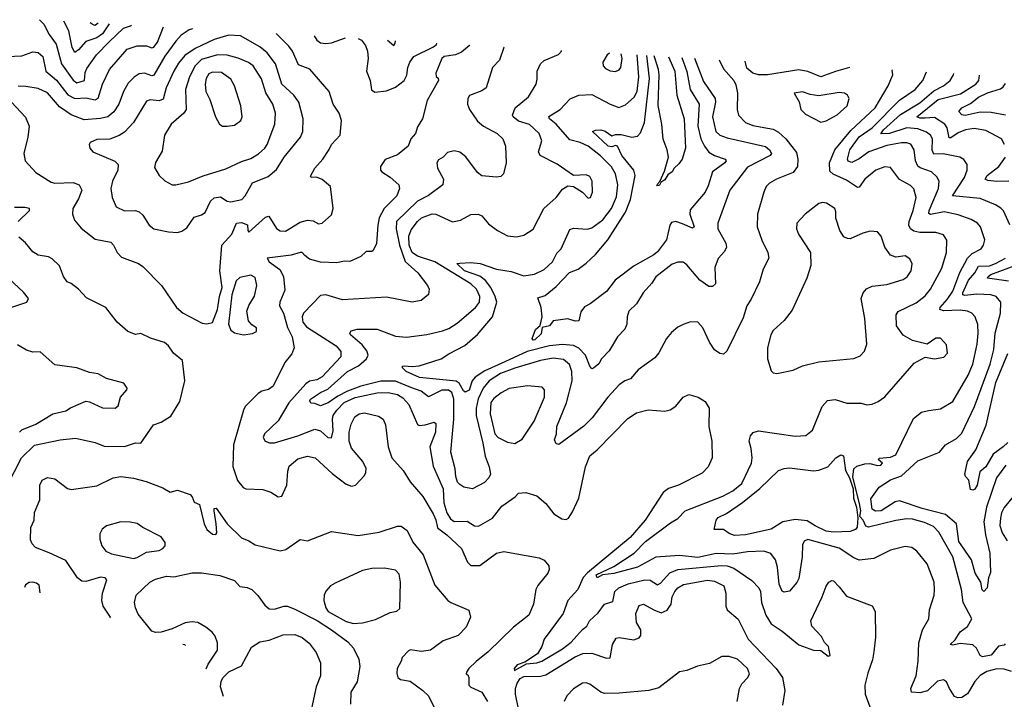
# Model space of a CAD drawing. Extents: x 1245515 to 1420776, y 606314 to 671314.
# Tile 33 of 256: x 1250994 to 1256367, y 667326 to 671036. Entities that reach past the tile are written whole.
import ezdxf

# ---------------------------------------------------------------- set-up
doc = ezdxf.new("R2010")
doc.units = 0

msp = doc.modelspace()

# ---------------------------------------------------------------- linework, layer by layer
at = {"layer": '0CON10XD'}
for points in [[(1251102.2, 671036.1), (1251125, 671011.9), (1251153.9, 670955), (1251193, 670903), (1251221.3, 670795), (1251285, 670705.9), (1251305, 670691), (1251348.2, 670705), (1251351.9, 670748.1), (1251360.8, 670769.2), (1251413.3, 670845), (1251481.2, 670915), (1251560.5, 670989.5), (1251597.5, 671002.5), (1251603.4, 671006.5)], [(1251481.3, 671013.7), (1251445, 670958.1), (1251415, 670937.8), (1251355, 670917.6), (1251315, 670871.3), (1251295, 670857.8), (1251279.5, 670885), (1251262.2, 670975), (1251234.8, 671028.3)], [(1250925, 670834.6), (1251005, 670839.5), (1251065, 670860), (1251095, 670857.3), (1251119.1, 670835), (1251135.7, 670755.7), (1251195, 670705.3), (1251256.7, 670626.7), (1251295, 670606.3), (1251355, 670610.2), (1251405, 670599.3), (1251422.8, 670607.2), (1251445, 670684.2), (1251483.9, 670765), (1251581.1, 670875), (1251635, 670892.7), (1251685, 670892.9), (1251715, 670881.8), (1251725, 670886.1), (1251745, 670912.9), (1251778.1, 670996.2)], [(1251936, 670986.9), (1251919.2, 670980.8), (1251875, 670950.7), (1251845, 670919.2), (1251785, 670837.7), (1251726.5, 670733.5), (1251715, 670730), (1251675, 670743.3), (1251645, 670740), (1251617.7, 670722.3), (1251585, 670689.4), (1251560, 670645), (1251534.1, 670575), (1251507.2, 670532.8), (1251474, 670506), (1251434.1, 670495.9), (1251345, 670488.8), (1251275, 670517.3), (1251210.9, 670560.9), (1251145, 670636.8), (1251095, 670660.3), (1251027.8, 670672.2), (1250985, 670672.9)], [(1251421.2, 671017.3), (1251417.3, 671012.7), (1251405, 671004.7), (1251395, 671007.1), (1251378.2, 671019.8)], [(1250949.2, 670585), (1251025, 670504.4), (1251045.3, 670455), (1251038.7, 670395), (1251016.2, 670305), (1251022.9, 670265), (1251081.9, 670201.9), (1251165, 670149.4), (1251185, 670144.5), (1251285, 670146.9), (1251318.8, 670135), (1251332.9, 670105), (1251315, 670057.5), (1251284.3, 670005), (1251282.5, 669975), (1251292.4, 669942.4), (1251328.6, 669898.6), (1251405, 669838.1), (1251490.9, 669820.9), (1251505.8, 669805), (1251525.8, 669765), (1251549.7, 669739.7), (1251642.5, 669705), (1251665, 669688.8), (1251768.1, 669585), (1251850, 669465), (1251885, 669434.3), (1251989.7, 669379.7), (1252015, 669376.5), (1252045, 669383.3), (1252072.6, 669455), (1252084.1, 669525.9), (1252099.1, 669575), (1252085.6, 669665), (1252096.5, 669805), (1252150.9, 669865), (1252176, 669925), (1252205, 669929.3), (1252236.4, 669916.4), (1252238.8, 669885), (1252245, 669876.7), (1252335, 669958), (1252353.3, 669963.3), (1252395.5, 669895.5), (1252415, 669884.4), (1252445, 669881.8), (1252525, 669931.1), (1252565, 669941.5), (1252595, 669938.1), (1252625, 669922.2), (1252644.6, 669925.4), (1252695, 669970.8), (1252703.9, 670005), (1252690.6, 670125), (1252645, 670164.2), (1252614, 670176), (1252584.3, 670174.3), (1252581.2, 670181.2), (1252603.6, 670225), (1252648.6, 670275), (1252682.5, 670327.5), (1252694.4, 670355), (1252742.9, 670405), (1252750.5, 670485), (1252737.3, 670525), (1252704.6, 670574.6), (1252682.2, 670645), (1252576.5, 670766.5), (1252515, 670788.9), (1252481.8, 670865), (1252462.4, 670892.4), (1252392.7, 670959.9)], [(1251855, 669874.2), (1251878.9, 669881.1), (1251905, 669899.2), (1251945, 669958.1), (1251985, 669970.6), (1252005, 669984.3), (1252035.4, 670045), (1252055, 670063.3), (1252089, 670069), (1252125, 670046.2), (1252145, 670042), (1252205.6, 670055), (1252223.6, 670075), (1252263.7, 670146.3), (1252349.7, 670180.3), (1252395, 670218.1), (1252436.4, 670285), (1252525.5, 670395), (1252538.2, 670425), (1252540.8, 670495), (1252516.2, 670585), (1252490.5, 670625), (1252424.8, 670684.8), (1252389.7, 670795), (1252344.7, 670855), (1252305, 670887.8), (1252198.1, 670948.1), (1252135, 670950.7), (1252055, 670927.4), (1251951, 670879), (1251895, 670840.7), (1251860.7, 670799.3), (1251835, 670755.6), (1251792.3, 670665), (1251777.2, 670602.8), (1251755, 670592.8), (1251705, 670598.9), (1251685, 670591.4), (1251615.4, 670475), (1251565, 670421.5), (1251536.4, 670403.6), (1251485, 670384.5), (1251415, 670381.9), (1251378.8, 670365), (1251372, 670355), (1251376, 670335), (1251393.3, 670315), (1251513, 670263), (1251531.9, 670245), (1251528.8, 670215), (1251500, 670155), (1251491.2, 670115), (1251498.5, 670065), (1251520.8, 670015), (1251565, 669993.5), (1251625, 669994.5), (1251645, 669988.1), (1251665, 669968.6), (1251700, 669915), (1251725, 669894.4), (1251805, 669877.8), (1251855, 669874.2)], [(1252600.5, 670947.7), (1252615.6, 670925), (1252635, 670910.4), (1252665, 670906.2), (1252695, 670910.4), (1252771.3, 670937.6)], [(1252841.2, 670933.5), (1252858.2, 670925), (1252881.6, 670895), (1252891.8, 670865), (1252896, 670824), (1252885.6, 670755), (1252905.8, 670705), (1252914.1, 670654.1), (1252931.2, 670641.2), (1252995, 670647.1), (1253045, 670668.1), (1253092.5, 670705), (1253107.2, 670732.8), (1253112.5, 670775), (1253123.5, 670805), (1253145, 670834.3), (1253252.7, 670887.3), (1253268.6, 670901.4), (1253270.2, 670908.2)], [(1253000.3, 670924.1), (1253035, 670894.5), (1253042.4, 670907.6), (1253044.4, 670921.5)], [(1253449.4, 670897.6), (1253448.1, 670895), (1253405, 670858.6), (1253372.5, 670845), (1253310, 670835), (1253296.7, 670825), (1253264.2, 670745), (1253266.2, 670726.2), (1253277.5, 670717.5), (1253279.2, 670705), (1253218, 670595), (1253191.4, 670495), (1253165, 670452), (1253152.9, 670415), (1253127.5, 670385), (1253113.5, 670345), (1253055, 670298.8), (1252987.7, 670272.3), (1252962, 670235), (1252961.9, 670215), (1252970, 670205), (1253016.2, 670176.2), (1253063.3, 670135), (1253066.9, 670115), (1253051.4, 670075), (1252983.3, 670005), (1252956.1, 669955), (1252947.3, 669915), (1252940, 669815), (1252923, 669777), (1252915, 669770), (1252885, 669770), (1252855.7, 669744.3), (1252795, 669715.6), (1252765, 669717.8), (1252725, 669709.5), (1252635, 669712.9), (1252575, 669728.9), (1252549.7, 669749.8), (1252535.3, 669765.3), (1252525, 669766.2), (1252475, 669751), (1252343.8, 669735), (1252354.4, 669715), (1252412.8, 669672.8), (1252432.9, 669635), (1252440.6, 669559.4), (1252413.6, 669495), (1252411.2, 669475), (1252432.4, 669435), (1252455.2, 669355.2), (1252480.6, 669305), (1252490.9, 669245), (1252478.1, 669211.9), (1252440, 669165), (1252376, 669035), (1252351.7, 669018.3), (1252315, 669008.9), (1252295.8, 668995), (1252224.3, 668925), (1252214.6, 668905.4), (1252160.8, 668715), (1252157, 668597), (1252181.4, 668521.4), (1252213.1, 668483.1), (1252227.5, 668475), (1252320.9, 668470.9), (1252365, 668456.5), (1252405, 668431.9), (1252423.8, 668435), (1252452.3, 668495), (1252457.4, 668572.6), (1252465, 668598.8), (1252511.7, 668638.3), (1252565, 668654.3), (1252605.3, 668645.3), (1252698.5, 668558.5), (1252775, 668500.5), (1252805, 668490), (1252826.2, 668495), (1252875, 668547.5), (1252883.3, 668565), (1252883.9, 668586.1), (1252867.1, 668625), (1252805, 668697.5), (1252792, 668735), (1252792, 668785), (1252802.4, 668827.6), (1252822.1, 668867.9), (1252845.4, 668884.6), (1252875, 668890.9), (1252951.5, 668871.5), (1252976.9, 668855), (1252989.5, 668825), (1253004.4, 668705), (1253024.5, 668644.5), (1253086.1, 668576.1), (1253125, 668513.6), (1253193.3, 668433.3), (1253249.6, 668339.6), (1253265, 668306), (1253273.1, 668263.1), (1253324.2, 668225), (1253405, 668148.8), (1253436.5, 668075), (1253455, 668057.1), (1253505, 668056.1), (1253595, 668124.5), (1253635, 668132.7), (1253827.8, 668097.8), (1253855.8, 668085.8), (1253880.8, 668055), (1253883.1, 668035), (1253875.6, 668015), (1253821.5, 667948.5), (1253809.6, 667925), (1253797.9, 667845), (1253772.2, 667785), (1253689, 667721), (1253550, 667585), (1253485, 667532), (1253444, 667495), (1253432.5, 667475), (1253430, 667465), (1253439.5, 667459.5), (1253444.2, 667445), (1253444.1, 667404.1), (1253455, 667393.3), (1253516, 667365), (1253546.9, 667315)], [(1253636.6, 670886.6), (1253635.4, 670884.6), (1253612.5, 670815), (1253572.9, 670775), (1253538.6, 670665), (1253515, 670648.2), (1253448.2, 670621.8), (1253439.5, 670605), (1253438.2, 670575), (1253447.5, 670545), (1253491.7, 670481.7), (1253524.7, 670454.7), (1253600, 670415), (1253630.5, 670385), (1253644.5, 670345), (1253647.8, 670255), (1253634, 670195), (1253619.1, 670180.9), (1253595, 670175.7), (1253515, 670184.5), (1253492, 670202), (1253427.4, 670287.4), (1253395, 670313.1), (1253365, 670321.1), (1253328.3, 670311.7), (1253305, 670285.8), (1253279.3, 670270.7), (1253270, 670255), (1253274.5, 670225), (1253306.7, 670165), (1253302.5, 670135), (1253223.9, 670076.1), (1253165.4, 670044.6), (1253049.2, 669935), (1253048.8, 669895), (1253066.4, 669805), (1253096.8, 669716.8), (1253166.7, 669655), (1253218.6, 669585), (1253227.5, 669565), (1253224.1, 669535.9), (1253185, 669504.2), (1253135, 669494.4), (1252995, 669521.4), (1252755, 669506.2), (1252665, 669534.3), (1252635, 669530), (1252542.2, 669435), (1252535.4, 669414.6), (1252539.4, 669385), (1252558.7, 669358.7), (1252721.4, 669255), (1252745.9, 669225), (1252745.9, 669195), (1252645, 669086.5), (1252615, 669069.7), (1252575, 669063.2), (1252555, 669048.7), (1252463.3, 668945), (1252405, 668847.3), (1252328.9, 668775), (1252323.1, 668755), (1252333.8, 668735), (1252356.8, 668726.8), (1252385, 668726.2), (1252512.2, 668765), (1252605, 668801.8), (1252635, 668791.6), (1252675, 668754.6), (1252695, 668754.2), (1252705, 668792.5), (1252700.7, 668855), (1252704.8, 668875), (1252723.9, 668905), (1252765, 668946.2), (1252825, 668973.1), (1252945, 668999.8), (1253005, 669002), (1253055, 668989.6), (1253085, 668971.2), (1253117.2, 668935), (1253165, 668827.1), (1253175, 668821.9), (1253205.8, 668824.2), (1253255, 668840), (1253265, 668832.5), (1253263.3, 668785), (1253231.1, 668705), (1253249.7, 668599.7), (1253304.1, 668475), (1253308.6, 668398.6), (1253323.9, 668345), (1253345, 668311.8), (1253365, 668297.9), (1253435, 668298.1), (1253475, 668274), (1253498.1, 668271.9), (1253574.6, 668315), (1253625, 668381.4), (1253698, 668432), (1253715, 668451.2), (1253755, 668456), (1253815, 668436.2), (1253865, 668395.8), (1253908.1, 668338.1), (1253952.1, 668312.1), (1253975, 668307.8), (1253988.1, 668315), (1254010.5, 668349.5), (1254045.6, 668425), (1254080.8, 668595), (1254105, 668655.8), (1254145, 668688.5), (1254311.5, 668858.5), (1254360.3, 668889.7), (1254422.9, 668907.1), (1254515, 668900), (1254543.1, 668906.9), (1254574.2, 668925.8), (1254614.2, 668975), (1254645, 668990), (1254696.7, 668975), (1254735, 668952), (1254755.8, 668915), (1254753.5, 668815), (1254770.4, 668735), (1254772.1, 668645), (1254750, 668595), (1254718.3, 668561.7), (1254588, 668495), (1254535, 668477.5), (1254505, 668455.6), (1254406, 668304), (1254325, 668209.1), (1254093, 668017), (1254069, 667991), (1254038.9, 667925), (1253984.7, 667865.2), (1253958.6, 667795), (1253855.6, 667655), (1253842.5, 667615), (1253820, 667575), (1253751.1, 667528.9), (1253709.2, 667515), (1253692.5, 667495), (1253693.3, 667483.3), (1253759.8, 667520.2), (1253815, 667525.8), (1253842.7, 667535), (1253955, 667602), (1254002.2, 667637.8), (1254065, 667707.6), (1254089.4, 667725), (1254103.1, 667755), (1254150.9, 667799.1), (1254185, 667845.5), (1254229.6, 667860.4), (1254241.8, 667915), (1254263.8, 667935), (1254315, 667956.9), (1254405, 667978.1), (1254435, 667977.1), (1254475, 667952), (1254490.4, 667959.6), (1254542.3, 668017.7), (1254585, 668035.6), (1254822.5, 668057.5), (1254855.1, 668055.1), (1254891.6, 668041.6), (1254988.6, 667975), (1255027.8, 667935), (1255035.5, 667915), (1255042.1, 667855), (1255065, 667786.2), (1255095, 667738.5), (1255155, 667698.8), (1255245, 667623.6), (1255325, 667594.2), (1255365, 667592.5), (1255405, 667562.5), (1255416.7, 667565), (1255406.7, 667615), (1255386, 667636), (1255368.8, 667668.8), (1255317.1, 667725), (1255310, 667755), (1255373.1, 667885), (1255395, 667943.3), (1255410, 667965), (1255425, 667975.8), (1255435, 667974), (1255465, 667940), (1255505, 667889.4), (1255645, 667837.5), (1255662.5, 667805), (1255663.1, 667665), (1255654.4, 667585), (1255647.8, 667542.2), (1255621.1, 667468.9), (1255605.6, 667404.4), (1255606.7, 667355), (1255632, 667285)], [(1254811.2, 670817.2), (1254835, 670768), (1254891.4, 670705), (1254901.4, 670681.4), (1254911.5, 670635), (1254908.2, 670545), (1254916.2, 670515), (1254955, 670474.7), (1254995, 670459.3), (1255105, 670439.1), (1255135, 670421.5), (1255175.2, 670385.2), (1255231.9, 670311.9), (1255239.6, 670275), (1255237.7, 670235), (1255215, 670201.5), (1255124, 670166), (1255085, 670143.1), (1255067.8, 670125), (1255053.5, 670095), (1255019.1, 669975), (1255017.8, 669905), (1255042.9, 669832.9), (1255076.5, 669765), (1255081.9, 669735), (1255050, 669675), (1255030.8, 669605), (1254985, 669510), (1254961.4, 669475), (1254941.8, 669408.2), (1254853.4, 669226.6), (1254835, 669210), (1254815, 669214.4), (1254784.8, 669234.8), (1254757.7, 669275), (1254721.4, 669355), (1254695, 669385.7), (1254653.9, 669386.1), (1254615, 669372.9), (1254585, 669358.1), (1254550.7, 669329.3), (1254522.5, 669295), (1254481.7, 669218.3), (1254459.1, 669190.9), (1254368, 669125), (1254326.2, 669075), (1254295, 669065.6), (1254265, 669043.3), (1254202.7, 668975), (1254117.3, 668862.7), (1254072.6, 668817.4), (1253935, 668717.5), (1253920.7, 668720.7), (1253913, 668743), (1253922.5, 668775), (1253924.2, 668815), (1253977.6, 668945), (1254007.6, 669065), (1254006.4, 669115), (1253993.3, 669153.3), (1253960.6, 669180.6), (1253905, 669188), (1253835, 669176.5), (1253695, 669133.5), (1253617.5, 669105), (1253555, 669064.2), (1253522.3, 669025), (1253495, 668967.3), (1253485.1, 668915), (1253485.5, 668875), (1253521.9, 668725), (1253533.1, 668653.1), (1253555.6, 668595), (1253562, 668555), (1253554, 668535), (1253530.3, 668509.7), (1253465, 668475.8), (1253417.5, 668485), (1253395, 668499.2), (1253382.6, 668512.6), (1253373, 668543), (1253369.3, 668585), (1253346.2, 668676.2), (1253363.2, 668855), (1253363.1, 668965), (1253351.7, 669001.7), (1253334.5, 669014.5), (1253296.6, 669013.4), (1253225, 668978.1), (1253185, 669008.8), (1253128.8, 669028.8), (1253045, 669063.3), (1252965, 669063.2), (1252855, 669035.9), (1252782.4, 669007.6), (1252729, 668981), (1252677.1, 668945), (1252635, 668927.9), (1252605, 668940.9), (1252582.7, 668942.7), (1252576.4, 668955), (1252580.8, 668965), (1252635, 669001.2), (1252675, 669019.8), (1252783.1, 669115), (1252843.1, 669146.9), (1252886.2, 669185), (1252894.6, 669205), (1252888.9, 669228.9), (1252861.7, 669261.7), (1252799.4, 669315), (1252795.7, 669325), (1252803.1, 669336.9), (1252835, 669346.4), (1252945, 669347.2), (1253045, 669309.1), (1253105, 669302.8), (1253215, 669316.9), (1253301.5, 669338.5), (1253335, 669350.8), (1253381.3, 669378.7), (1253481.8, 669465), (1253503.2, 669495), (1253504.2, 669525), (1253487.1, 669565), (1253455, 669593.6), (1253260, 669715), (1253165, 669744.5), (1253134.9, 669764.9), (1253119.2, 669805), (1253116.6, 669855), (1253130.8, 669889.2), (1253163.8, 669935), (1253187.1, 669955), (1253245, 669976.8), (1253265, 669974.5), (1253355, 669932.5), (1253398.6, 669941.4), (1253455, 669971.9), (1253495, 669974), (1253515, 669966.2), (1253552.4, 669922.4), (1253601.2, 669885), (1253655, 669856.7), (1253705, 669850), (1253745, 669860), (1253795, 669893.1), (1253853.8, 670005), (1253921.5, 670065), (1253955, 670110.9), (1253985, 670128.5), (1254015, 670125.7), (1254065.4, 670095.4), (1254095, 670061.2), (1254108.8, 670065), (1254119.2, 670095), (1254118.5, 670155), (1254105, 670180.6), (1254085, 670188.8), (1254015, 670185.7), (1253926.6, 670246.6), (1253834.4, 670295), (1253824.7, 670315.3), (1253842.1, 670375), (1253828.5, 670415), (1253775, 670464.6), (1253715, 670482.4), (1253687.1, 670505), (1253683.8, 670515), (1253696.9, 670555), (1253770.6, 670615), (1253811.4, 670685), (1253818.3, 670711.7), (1253818.1, 670755), (1253835.6, 670795), (1253855, 670813.1), (1253934.1, 670845.9), (1253950, 670865), (1253950.2, 670868)], [(1251825, 670134), (1251845, 670134.3), (1251915, 670151.8), (1251995, 670184.6), (1252118.1, 670221.9), (1252205, 670262.7), (1252255, 670279.2), (1252296.1, 670303.9), (1252331.2, 670335), (1252344.7, 670355), (1252385.4, 670465), (1252388.9, 670525), (1252374.6, 670575), (1252337.2, 670637.2), (1252312.8, 670712.8), (1252267.9, 670785), (1252243, 670803), (1252185, 670826.4), (1252125, 670842), (1252073.4, 670843.4), (1251985, 670818.6), (1251950.4, 670785), (1251920.8, 670725), (1251899.1, 670655), (1251901.3, 670545), (1251889.2, 670525), (1251820.5, 670465), (1251784.4, 670405), (1251771.7, 670318.3), (1251735, 670256.7), (1251729.5, 670229.5), (1251755, 670186.2), (1251785, 670156.2), (1251825, 670134)], [(1254675.6, 670825.2), (1254725, 670698.9), (1254788.4, 670605), (1254790, 670585), (1254773.8, 670505), (1254791.8, 670425), (1254814.3, 670405), (1254855, 670390.3), (1255063, 670343), (1255084.7, 670325), (1255095.5, 670305), (1255088.6, 670295), (1254965, 670231.2), (1254869.1, 670105), (1254803.7, 669926.3), (1254802.7, 669895), (1254846.6, 669816.6), (1254850, 669795), (1254838.9, 669771.1), (1254805, 669732.5), (1254786.5, 669683.5), (1254790, 669595), (1254775, 669579.2), (1254755, 669580.6), (1254704.4, 669615), (1254635, 669698.6), (1254615, 669713.1), (1254585, 669713.1), (1254555, 669701.9), (1254465, 669631.9), (1254442.9, 669597.1), (1254396.7, 669545), (1254359.5, 669485), (1254318.6, 669445), (1254308.8, 669415), (1254307.1, 669375), (1254295, 669347.1), (1254255.6, 669305), (1254211.1, 669228.9), (1254168.6, 669185), (1254153.2, 669156.8), (1254125, 669133.3), (1254115, 669131.2), (1254105, 669144), (1254080.7, 669205), (1254045, 669243.2), (1254015, 669257.1), (1253955, 669263.4), (1253885, 669255.8), (1253762.9, 669225), (1253641.5, 669168.5), (1253531.2, 669118.8), (1253478.9, 669085), (1253463.1, 669065), (1253445.9, 669014.1), (1253425, 669003.4), (1253415, 669009.6), (1253391.6, 669051.6), (1253375, 669063), (1253175, 669082.6), (1253102.1, 669115), (1253082.1, 669135), (1253083.3, 669145), (1253092.6, 669147.4), (1253135, 669142.7), (1253172.8, 669147.2), (1253293.3, 669185), (1253335, 669213.1), (1253423, 669257), (1253492.4, 669317.6), (1253574.2, 669415), (1253596.7, 669495), (1253589.2, 669525), (1253564.1, 669575), (1253535, 669612.9), (1253505, 669636.1), (1253421.7, 669665), (1253379.2, 669705), (1253395, 669706.6), (1253455, 669710.4), (1253505.6, 669705.6), (1253596.3, 669673.7), (1253675, 669661.4), (1253745, 669638.4), (1253802.1, 669647.9), (1253855, 669672.2), (1253900.5, 669715), (1253925, 669762.5), (1253948.1, 669785), (1253995, 669890.8), (1254015, 669897.8), (1254092.4, 669892.4), (1254115, 669899.3), (1254175, 669942.8), (1254222.8, 670005), (1254250.6, 670069.4), (1254257.8, 670135), (1254244.8, 670194.8), (1254223.6, 670233.6), (1254163.6, 670293.6), (1254095, 670346), (1254052.9, 670365), (1253995, 670380.4), (1253920.4, 670465), (1253885.3, 670495), (1253881.9, 670508.1), (1253943.2, 670545), (1253996.8, 670603.2), (1254045, 670624.6), (1254115, 670626.9), (1254215, 670574.2), (1254262.4, 670557.6), (1254299.5, 670570.5), (1254347.1, 670612.9), (1254362.8, 670645), (1254373.2, 670725), (1254362.6, 670843.7)], [(1254607.8, 670829.2), (1254633.8, 670753.8), (1254652.7, 670655), (1254701.3, 670575), (1254694.2, 670455), (1254709.8, 670385), (1254730, 670345), (1254755, 670313.5), (1254785, 670294.1), (1254843.8, 670275), (1254848.1, 670265), (1254841.9, 670255), (1254773.5, 670206.5), (1254751, 670129), (1254734.8, 670095.2), (1254652.5, 669997.5), (1254650.4, 669975), (1254674, 669905), (1254665, 669897.5), (1254611.2, 669921.2), (1254575, 669934.7), (1254551, 669929), (1254542.2, 669915), (1254523.3, 669835), (1254475, 669769.8), (1254455, 669753), (1254347.5, 669692.5), (1254243.1, 669615), (1254195, 669552.2), (1254107.5, 669485), (1254075, 669468), (1254055, 669442), (1254045, 669392.7), (1254025, 669390.8), (1253985, 669402.5), (1253905, 669392.5), (1253884.6, 669365.4), (1253844.2, 669355.8), (1253839, 669321), (1253805, 669288.2), (1253795, 669287.1), (1253789.5, 669295), (1253808, 669345), (1253833.6, 669366.4), (1253845.3, 669415), (1253840.2, 669465), (1253821.4, 669518.6), (1253860.3, 669529.7), (1253921.1, 669578.9), (1253993.2, 669656.8), (1254041.4, 669675), (1254085, 669707.8), (1254135.5, 669755), (1254202.5, 669835), (1254299.8, 669985), (1254327, 670055), (1254353, 670185), (1254344.9, 670214.9), (1254280.2, 670295), (1254255, 670345.5), (1254245, 670348.8), (1254225, 670341.2), (1254205, 670345.7), (1254119.2, 670425), (1254136.1, 670433.9), (1254165, 670434.7), (1254188, 670428), (1254225, 670402.9), (1254245, 670410), (1254275, 670409.5), (1254335, 670395.5), (1254365, 670400.5), (1254381.7, 670418.2), (1254403.3, 670475), (1254431.1, 670715), (1254416.3, 670840.5)], [(1254211.4, 670852.6), (1254199.4, 670845), (1254175.6, 670805), (1254177.1, 670785), (1254190.2, 670770.2), (1254216.4, 670756.4), (1254245, 670753.1), (1254265, 670762.9), (1254274.4, 670775), (1254281.1, 670825), (1254275.9, 670848.8)], [(1254533.5, 670833.6), (1254569.1, 670755), (1254580.2, 670625), (1254620.4, 670495), (1254626.9, 670335), (1254609.4, 670275), (1254591.3, 670248.7), (1254564.6, 670225.4), (1254554.5, 670205.5), (1254531.2, 670188.8), (1254515, 670161.4), (1254492, 670148), (1254485, 670132.5), (1254475, 670130), (1254470, 670135), (1254486.7, 670153.3), (1254511.5, 670208.5), (1254533.8, 670285), (1254526.2, 670325), (1254504.5, 670384.5), (1254498.2, 670465), (1254477.2, 670567.2), (1254482.8, 670735), (1254479.5, 670765), (1254456.8, 670838.2)], [(1256405, 667478.2), (1256365, 667490.4), (1256325, 667492.7), (1256271.8, 667478.2), (1256235, 667456.4), (1256205, 667423.6), (1256165, 667356.4), (1256135, 667336.9), (1256113.7, 667333.7), (1256095, 667342), (1256067.1, 667385), (1256052.1, 667422.1), (1256035, 667432.5), (1256002.5, 667425), (1255947.2, 667372.7), (1255905, 667362.3), (1255860, 667365), (1255856, 667385), (1255885.4, 667455), (1255897.2, 667535), (1255900.5, 667635), (1255920, 667705), (1255955.6, 667765), (1255958.1, 667815), (1255984.2, 667895), (1255985.9, 667924.1), (1255984, 667965), (1255945.4, 668065.4), (1255888.8, 668135), (1255862.5, 668155), (1255825, 668160), (1255745, 668140), (1255654.5, 668095.5), (1255575, 668086.2), (1255545, 668098.5), (1255465, 668150.8), (1255295, 668199.6), (1255275, 668189.4), (1255265, 668170), (1255263.1, 668105), (1255245.4, 667985.4), (1255235, 667964.2), (1255195, 667916.7), (1255165, 667910.8), (1255155, 667917.5), (1255138.4, 667955), (1255128.3, 668048.3), (1255117.6, 668087.6), (1255092, 668122), (1255055, 668135.4), (1254965, 668132.1), (1254885, 668119.4), (1254795, 668121.8), (1254695, 668099.7), (1254595, 668111.5), (1254465, 668101.5), (1254365, 668046.9), (1254235, 668013.8), (1254174.5, 668005.5), (1254145, 667988.9), (1254140, 668005), (1254235, 668050.9), (1254346.4, 668123.6), (1254407.9, 668187.9), (1254545, 668290.3), (1254585, 668312.7), (1254624.4, 668355), (1254830.6, 668435), (1254885.6, 668465), (1254934.3, 668505), (1254986.2, 668615), (1254990, 668645), (1254985.4, 668694.6), (1254974.5, 668735.5), (1254981.4, 668765), (1254996.4, 668783.6), (1255025, 668791.5), (1255225, 668762.2), (1255283.6, 668766.4), (1255319.2, 668795), (1255373.5, 668925), (1255402.2, 668957.8), (1255443.8, 668963.8), (1255507.8, 668942.2), (1255585, 668942.9), (1255615.7, 668934.3), (1255645, 668938), (1255678.6, 668951.4), (1255715, 668978), (1255875, 669160.8), (1255935, 669193.8), (1255985, 669184.2), (1256036.7, 669193.3), (1256056.7, 669215), (1256051.7, 669261.7), (1256018.1, 669298.1), (1255992.4, 669297.6), (1255945, 669265.8), (1255865, 669284.4), (1255815, 669314.3), (1255777.8, 669365), (1255777.1, 669425), (1255787.4, 669442.6), (1255885, 669490.4), (1255935, 669528.2), (1255963.8, 669565), (1256025, 669679.4), (1256051.9, 669765), (1256053.3, 669833.3), (1256035, 669861.1), (1255993.9, 669873.9), (1255905, 669874.7), (1255872.4, 669882.4), (1255854.7, 669894.7), (1255846.1, 669915), (1255847.2, 669935), (1255869.7, 669995), (1255886.1, 670065), (1255873.6, 670113.6), (1255855, 670131.1), (1255794.3, 670164.3), (1255745, 670228.9), (1255715, 670233.6), (1255665, 670215.5), (1255605.5, 670165), (1255575, 670122.5), (1255565, 670120.4), (1255505, 670159.7), (1255432.8, 670192.8), (1255415, 670210), (1255412.6, 670255), (1255441.6, 670325), (1255528.9, 670431.1), (1255662.4, 670555), (1255732.5, 670675), (1255758.9, 670735), (1255755, 670760), (1255753.5, 670761.6)], [(1255521.7, 670775.3), (1255446.1, 670753.9), (1255365, 670724.4), (1255295, 670753), (1255245, 670762), (1255074.2, 670734.2), (1255025.3, 670735.2), (1254994.7, 670744.7), (1254961.9, 670771.9), (1254953.4, 670808.8)], [(1252125, 670454), (1252165, 670460), (1252200, 670485), (1252208, 670505), (1252200, 670565), (1252166.7, 670675), (1252145, 670711.4), (1252095, 670747.1), (1252045, 670750), (1252025, 670740), (1252010.8, 670715), (1252005.4, 670685), (1252009.6, 670645), (1252031.2, 670601.2), (1252062.5, 670505), (1252083.8, 670465), (1252100, 670455), (1252125, 670454)], [(1256370.6, 667629.4), (1256365, 667622.7), (1256335, 667615.8), (1256295, 667566.6), (1256247.9, 667557.9), (1256235.5, 667565), (1256215.3, 667605.3), (1256194.7, 667624.7), (1256125, 667631.9), (1256085, 667622.6), (1256070.6, 667625), (1256099.3, 667650.7), (1256125.6, 667694.4), (1256165, 667724), (1256188.9, 667765), (1256142.5, 667855), (1256133.6, 667925), (1256085.3, 668105), (1256008.5, 668238.5), (1255980.2, 668270.2), (1255931.7, 668291.7), (1255865, 668309.5), (1255835, 668310.9), (1255775, 668302.9), (1255625, 668265.3), (1255611.9, 668271.9), (1255596.2, 668305), (1255578.8, 668325), (1255583.2, 668355), (1255576.4, 668395), (1255539.6, 668539.6), (1255544.7, 668585.3), (1255561.5, 668598.5), (1255605, 668612.3), (1255633.6, 668613.6), (1255675, 668602.2), (1255692.5, 668605), (1255702.5, 668615), (1255677.5, 668635), (1255685, 668642.5), (1255745, 668648.5), (1255775, 668660.5), (1255870.7, 668859.2), (1255915, 668894.6), (1255953.5, 668903.5), (1256018.3, 668911.7), (1256085, 668951.5), (1256169.4, 669095), (1256194.4, 669155.6), (1256218.2, 669265), (1256224.1, 669325), (1256222.7, 669372.7), (1256207.3, 669415), (1256189.4, 669435), (1256165, 669445.9), (1256125, 669451), (1256035, 669447.7), (1256015.6, 669455), (1256016, 669465), (1256055, 669508.4), (1256085, 669554), (1256123.7, 669656.3), (1256166.3, 669733.7), (1256191, 669759), (1256240.8, 669785), (1256253.8, 669806.2), (1256259.6, 669835), (1256236.2, 669906.2), (1256219.5, 669925), (1256186.3, 669946.3), (1256115, 669971.2), (1256037.7, 669987.7), (1255963.1, 669973.1), (1255955, 669978.8), (1255956.1, 669995), (1256008.4, 670115), (1256010.8, 670155), (1255998.3, 670178.3), (1255968.5, 670205), (1255906.8, 670226.8), (1255895, 670236.7), (1255882.9, 670265), (1255875, 670326), (1255856.2, 670356.2), (1255835, 670364.1), (1255805, 670364.7), (1255725, 670349), (1255627.9, 670315), (1255575, 670276.5), (1255535, 670256.2), (1255515, 670264.7), (1255511.2, 670275), (1255524.5, 670325), (1255575, 670396.7), (1255645, 670446.6), (1255795, 670597.4), (1255881.1, 670655), (1255922.2, 670705), (1255941.2, 670750.6)], [(1256397.2, 669917.2), (1256362.2, 669992.2), (1256348.2, 670008.2), (1256319.2, 670025), (1256235, 670059.4), (1256084.7, 670074.7), (1256148.9, 670175), (1256164.5, 670215), (1256164.3, 670245), (1256145, 670272.5), (1256123.3, 670285), (1256033.1, 670303.1), (1255982.4, 670302.4), (1255973.5, 670323.5), (1255975.7, 670385), (1255964.1, 670405), (1255942.4, 670422.4), (1255895, 670440.3), (1255835, 670445.6), (1255739.4, 670415), (1255693.3, 670413.3), (1255708.2, 670435), (1255800.6, 670519.4), (1255905, 670581.8), (1255982.1, 670647.9), (1256034.6, 670675), (1256070.8, 670705), (1256090, 670735), (1256090.6, 670741.8)], [(1256368.4, 670355), (1256351.1, 670385), (1256265, 670431.2), (1256201.9, 670441.9), (1256155, 670434.7), (1256115, 670417.6), (1256075, 670391.1), (1256065, 670390.8), (1256055.5, 670445.5), (1256042.9, 670465), (1255985, 670501.8), (1255935, 670498.5), (1255905, 670498.7), (1255890, 670505), (1256005, 670601.2), (1256128.3, 670631.7), (1256212.1, 670685), (1256227.3, 670705), (1256231.2, 670733.5)], [(1256374, 670515), (1256295, 670529.8), (1256235, 670532.2), (1256153.3, 670513.3), (1256135, 670517.5), (1256119.4, 670535), (1256135.6, 670555), (1256181.6, 670578.4), (1256225, 670613.5), (1256275, 670636.6), (1256345, 670658.4), (1256360.9, 670669.1), (1256372.4, 670687.6)], [(1255365, 670477.5), (1255395, 670484.2), (1255455, 670516.9), (1255509.2, 670565), (1255520.8, 670605), (1255511.2, 670625), (1255494.4, 670634.4), (1255465, 670637.8), (1255355, 670620.5), (1255306.9, 670626.9), (1255265, 670642.5), (1255220, 670635), (1255248, 670588), (1255256.2, 670545), (1255280.9, 670520.9), (1255365, 670477.5)], [(1256391.2, 670155), (1256325, 670152), (1256277.6, 670157.6), (1256262.9, 670165), (1256273.8, 670185), (1256336.2, 670235), (1256372.8, 670285)], [(1250985, 669934.2), (1251046.9, 669995), (1251047.5, 670005), (1251021.2, 670011.2), (1250965, 670010.8)], [(1255125, 669104), (1255215, 669122.5), (1255265, 669146.5), (1255355, 669169.1), (1255545, 669186.9), (1255579.3, 669200.7), (1255603.7, 669226.3), (1255615.6, 669265), (1255606.2, 669405), (1255585.7, 669514.3), (1255595.7, 669545), (1255615, 669567.5), (1255645, 669581.1), (1255725, 669590.5), (1255815, 669617.3), (1255837.4, 669632.6), (1255858.8, 669665), (1255863.8, 669703.8), (1255851.5, 669731.5), (1255825, 669747.9), (1255775, 669740), (1255745, 669750), (1255714.6, 669795), (1255694.6, 669854.6), (1255675, 669878.8), (1255635, 669882.5), (1255595, 669871.4), (1255525, 669840), (1255511.2, 669841.2), (1255491.7, 669851.7), (1255470, 669885), (1255447, 669953), (1255447.7, 669987.7), (1255441.2, 670005), (1255396, 670035), (1255375, 670038.5), (1255355, 670032), (1255279.2, 669975), (1255234.4, 669925), (1255233.3, 669895), (1255244.4, 669865), (1255309.2, 669765), (1255311.4, 669695), (1255289.4, 669625), (1255209.6, 669450.4), (1255165.6, 669395), (1255105, 669338.9), (1255092.9, 669315), (1255074.6, 669245), (1255074.5, 669185), (1255095, 669120), (1255105, 669108.8), (1255125, 669104)], [(1250890, 668425), (1251004.2, 668645), (1251075, 668713.3), (1251215, 668742.1), (1251298.1, 668751.9), (1251405, 668728.7), (1251455, 668708), (1251565, 668705.8), (1251625, 668726.9), (1251655.6, 668724.4), (1251724.7, 668825.3), (1251765, 668838.6), (1251785, 668851.9), (1251818.1, 668871.9), (1251867.1, 668952.9), (1251894.3, 669065), (1251882, 669175), (1251832.5, 669215), (1251805.7, 669255), (1251784.6, 669274.6), (1251707, 669297), (1251655, 669322.9), (1251625, 669317.5), (1251584.4, 669334.4), (1251525.6, 669385.6), (1251464.3, 669464.3), (1251357.7, 669517.7), (1251315.4, 669565.4), (1251275, 669595.6), (1251252, 669605), (1251231.9, 669635), (1251211.7, 669691.7), (1251170.3, 669730.3), (1251151.2, 669741.2), (1251095, 669751.4), (1251065, 669769.2), (1251025, 669817.5), (1250989.1, 669849.1)], [(1256375.4, 668605), (1256323.6, 668535), (1256268.7, 668375), (1256255.5, 668295), (1256263.4, 668225), (1256287.3, 668125), (1256291.5, 668018.5), (1256281.1, 667988.9), (1256273.8, 667935), (1256255, 667915.6), (1256245, 667924), (1256238.8, 667965), (1256208.3, 668015), (1256188.4, 668088.4), (1256118.7, 668188.7), (1256105.3, 668285), (1256045.5, 668335), (1255918.1, 668368.1), (1255795, 668410.6), (1255770.4, 668405), (1255695, 668354.6), (1255663.4, 668353.4), (1255645.2, 668365.2), (1255639.2, 668420.8), (1255683.2, 668485), (1255746, 668524), (1255805, 668545.5), (1255895, 668627.4), (1256012.5, 668675), (1256045.3, 668714.7), (1256105, 668750.9), (1256135, 668780), (1256204.7, 668925), (1256289, 669155), (1256309, 669235), (1256317.3, 669325), (1256345.7, 669435), (1256347.6, 669495), (1256322.9, 669525), (1256293.6, 669533.6), (1256217.4, 669537.4), (1256150.8, 669530.8), (1256141.2, 669535), (1256139.8, 669545), (1256171.4, 669615), (1256206.6, 669655), (1256225, 669691.1), (1256285, 669692.4), (1256319.3, 669705), (1256372.4, 669735)], [(1256389, 669609), (1256274.7, 669625.3), (1256277.9, 669635), (1256293.1, 669645), (1256439.8, 669700.2)], [(1252215, 669316.2), (1252265, 669322.5), (1252286.2, 669335), (1252286.2, 669355), (1252260, 669370), (1252242, 669392), (1252233.3, 669445), (1252243.9, 669476.1), (1252275, 669526.2), (1252287.8, 669585), (1252278.3, 669628.3), (1252255, 669640.8), (1252195, 669628.9), (1252175, 669611.4), (1252150.5, 669535), (1252133.9, 669375), (1252145, 669342), (1252165, 669326.7), (1252215, 669316.2)], [(1250945, 669465.6), (1251033.3, 669495), (1251042.5, 669515), (1251015, 669549.4), (1250933.7, 669623.7)], [(1250992.5, 668785), (1251005, 668796.6), (1251081, 668829), (1251174.7, 668885.3), (1251245, 668900.4), (1251271.8, 668918.2), (1251355, 668953.1), (1251375, 668950), (1251445, 668918), (1251515, 668915.8), (1251531.2, 668928.8), (1251543.8, 668975), (1251578.8, 669015), (1251580, 669025), (1251561.7, 669051.7), (1251467, 669077), (1251422.5, 669102.5), (1251375, 669110), (1251305, 669135.8), (1251185, 669152.9), (1251105, 669224), (1251065, 669220.8), (1251031.7, 669231.7), (1250981.3, 669261.3)], [(1256385, 668728.1), (1256360.3, 668705), (1256305, 668665.4), (1256265, 668594.7), (1256232.5, 668567.5), (1256218.9, 668495), (1256205, 668473.5), (1256195, 668468.1), (1256182.4, 668472.4), (1256173.3, 668523.3), (1256155, 668542.5), (1256151.2, 668555), (1256166.7, 668625), (1256211.3, 668688.7), (1256267, 668823), (1256321.2, 669055), (1256385, 669214.4)], [(1253695, 668723.3), (1253735, 668747.1), (1253801.8, 668845), (1253857.3, 668975), (1253856.9, 669015), (1253845, 669030.8), (1253765, 669037.5), (1253665, 669023.6), (1253620.5, 668999.5), (1253581.4, 668968.6), (1253565, 668946.7), (1253560.2, 668885), (1253587.1, 668775), (1253605, 668755.6), (1253655, 668730.5), (1253695, 668723.3)], [(1254895, 668220), (1254865, 668231.2), (1254835, 668252.5), (1254783.3, 668253.3), (1254794.5, 668305), (1254805, 668318.2), (1254850.3, 668339.8), (1254938.5, 668401.5), (1255032, 668478), (1255135, 668574.6), (1255165, 668586.8), (1255195, 668590), (1255325, 668573.6), (1255355, 668577.3), (1255403.8, 668596.2), (1255447.5, 668645), (1255475, 668660.6), (1255489.2, 668655), (1255499.2, 668575), (1255522.3, 668535), (1255541.8, 668475), (1255543.1, 668425), (1255560.3, 668375), (1255567.6, 668317.6), (1255564.2, 668265.8), (1255555, 668253.8), (1255525, 668241.9), (1255435, 668239), (1255394.5, 668245), (1255335, 668273.5), (1255290.2, 668300.2), (1255225, 668308.7), (1255158.6, 668295), (1255095.3, 668254.8), (1254955, 668224.7), (1254895, 668220)], [(1251488.3, 667770.3), (1251488.5, 667775), (1251449.2, 667835), (1251442, 667865), (1251445.8, 667905), (1251469.4, 667979.4), (1251460.2, 667990.2), (1251435, 667993.2), (1251355, 667969.1), (1251332.1, 667972.1), (1251309.7, 667989.7), (1251246.2, 668085), (1251154.2, 668125.8), (1251080, 668155), (1251061.4, 668175), (1251053, 668197), (1251055.4, 668265), (1251072.2, 668305), (1251074.1, 668345.9), (1251103.1, 668415), (1251102.9, 668495), (1251116.8, 668523.2), (1251145, 668537.1), (1251185, 668530), (1251255, 668477.5), (1251275, 668470.9), (1251415, 668491.4), (1251503.3, 668535), (1251545, 668542.9), (1251615, 668533.3), (1251684.3, 668515.7), (1251775, 668481.1), (1251815, 668456.5), (1251855, 668467.5), (1251924.1, 668444.1), (1251935, 668432.5), (1251945, 668403.3), (1251975, 668390), (1252001.1, 668285), (1252015, 668254), (1252045, 668228), (1252064, 668226), (1252068.6, 668235), (1252066.5, 668285), (1252054.5, 668355), (1252055, 668367.5), (1252065, 668370), (1252125.9, 668285), (1252205, 668208), (1252245, 668192), (1252279.1, 668169.1), (1252415, 668137.5), (1252445.3, 668144.7), (1252525, 668199.2), (1252565, 668190.8), (1252695, 668241.9), (1252840.9, 668220.9), (1252955, 668238.8), (1253055, 668271.8), (1253075, 668272.2), (1253107.8, 668247.8), (1253139.2, 668185), (1253196.1, 668115), (1253258.9, 667948.9), (1253330, 667865), (1253346, 667854), (1253445, 667813.3), (1253452.9, 667775), (1253429.8, 667720.2), (1253385.8, 667675), (1253305, 667646.4), (1253235, 667594.6), (1253185, 667587.8), (1253127, 667597), (1253115, 667590.6), (1253080, 667555), (1253075.9, 667534.1), (1253053.3, 667495), (1253051.7, 667468.3), (1253058, 667445), (1253072.5, 667435), (1253125, 667425.6), (1253193.5, 667375), (1253223.8, 667345), (1253253.8, 667285)], [(1256416.4, 668435), (1256366, 668374), (1256351.1, 668345), (1256345.3, 668315.3), (1256342.2, 668275), (1256355, 668234.4), (1256381.5, 668191.5)], [(1251615, 668094.7), (1251635, 668100), (1251685, 668129.2), (1251755, 668138), (1251775, 668148.8), (1251786.7, 668165), (1251788, 668182), (1251765, 668214.2), (1251665, 668264), (1251635, 668285.8), (1251595.9, 668294.1), (1251545, 668295.7), (1251467, 668273), (1251444.3, 668255.7), (1251430.9, 668229.1), (1251430.2, 668200.2), (1251442.7, 668165), (1251464.4, 668135), (1251495, 668120), (1251615, 668094.7)], [(1252011.8, 667492.7), (1252021.5, 667518.5), (1252072.3, 667595), (1252073.5, 667635), (1252060.4, 667670.4), (1252043.8, 667693.8), (1252010.2, 667720.2), (1251965.4, 667745.4), (1251935, 667750), (1251895.9, 667744.1), (1251825, 667710.8), (1251765, 667693.8), (1251735, 667691.1), (1251715, 667697.5), (1251640.7, 667790.7), (1251625.3, 667825), (1251620.8, 667855), (1251628.6, 667895), (1251703.8, 667966.2), (1251735, 667982), (1251795, 667997.8), (1251835.4, 667994.6), (1251935, 668016), (1251985, 668017.5), (1252085, 668001.4), (1252165.6, 667975.6), (1252195, 667942.5), (1252235, 667937.3), (1252260, 667925), (1252292.8, 667892.8), (1252330.7, 667840.7), (1252355, 667820), (1252385, 667818), (1252435.8, 667834.2), (1252455, 667834.5), (1252495, 667818.2), (1252616.5, 667756.5), (1252695, 667706.3), (1252785, 667640.8), (1252815.7, 667605.7), (1252844.5, 667545), (1252849.1, 667505), (1252835, 667421.2), (1252800, 667365), (1252799.4, 667299.4)], [(1252815, 667740.4), (1252865, 667743.6), (1252935, 667762.7), (1253015, 667800), (1253051.7, 667808.3), (1253068.3, 667821.7), (1253071.9, 667965), (1253065, 668010), (1253045, 668030.8), (1252985, 668043.1), (1252915, 668040), (1252865, 668030.4), (1252715, 667961.2), (1252688.9, 667945), (1252665, 667917.5), (1252655.4, 667894.6), (1252653.5, 667865), (1252663.7, 667825), (1252677.7, 667805), (1252775, 667751), (1252815, 667740.4)], [(1251104.9, 667907), (1251099.1, 667949.1), (1251085, 667961.1), (1251065, 667966.4), (1251045, 667963.5), (1251025, 667950.6), (1251019.3, 667937.5)], [(1253715.4, 667275), (1253699.2, 667355), (1253699.6, 667385), (1253707.6, 667415), (1253725, 667440.4), (1253745, 667450.3), (1253835, 667452), (1253865, 667460.3), (1254025, 667557.5), (1254067.2, 667577.2), (1254115, 667577.7), (1254195, 667550.9), (1254215, 667552.5), (1254229.4, 667625), (1254249.3, 667660.7), (1254265, 667663.3), (1254345, 667650.8), (1254375, 667662), (1254384, 667675), (1254383.8, 667705), (1254360, 667745), (1254355.7, 667795), (1254375, 667838.8), (1254397.5, 667845), (1254454, 667814), (1254495, 667798.9), (1254527, 667813), (1254549.6, 667845), (1254554.2, 667885), (1254568, 667915), (1254585, 667935.4), (1254616.1, 667953.9), (1254746.9, 667976.9), (1254785, 667970.6), (1254835.3, 667945.3), (1254847.1, 667905), (1254847.9, 667835), (1254854.4, 667815), (1254914.3, 667764.3), (1254969.3, 667655), (1255121.2, 667495), (1255155.5, 667445), (1255168.2, 667375), (1255156.4, 667295)], [(1252105.4, 667341.1), (1252090, 667395), (1252093.9, 667425), (1252104.2, 667445.8), (1252135, 667476.7), (1252205, 667508.9), (1252258.6, 667611.4), (1252305, 667639.5), (1252355, 667649.1), (1252431.3, 667678.7), (1252495, 667679.6), (1252535, 667663.1), (1252572.6, 667632.6), (1252611.3, 667581.3), (1252634.6, 667525), (1252634.6, 667455), (1252610.7, 667395), (1252585.5, 667275.5)], [(1251898.1, 667620.1), (1251894.7, 667624.7), (1251884.6, 667625.9)], [(1254909.6, 667315), (1254921.8, 667385), (1254935, 667411.4), (1254967.1, 667445), (1254975.6, 667465), (1254965.7, 667495), (1254910, 667545), (1254865, 667560), (1254825, 667560.8), (1254758.3, 667521.7), (1254692, 667508), (1254635, 667484), (1254595, 667476.2), (1254481.1, 667388.9), (1254426.2, 667373.8), (1254265, 667359.4), (1254185, 667358.6), (1254165.5, 667365.5), (1254105, 667408.9), (1254085, 667416.2), (1254065, 667414.5), (1254015, 667384.4), (1253978.9, 667345), (1253964.4, 667315)]]:
    msp.add_lwpolyline(points, dxfattribs=at)

doc.saveas('drawing.dxf')
